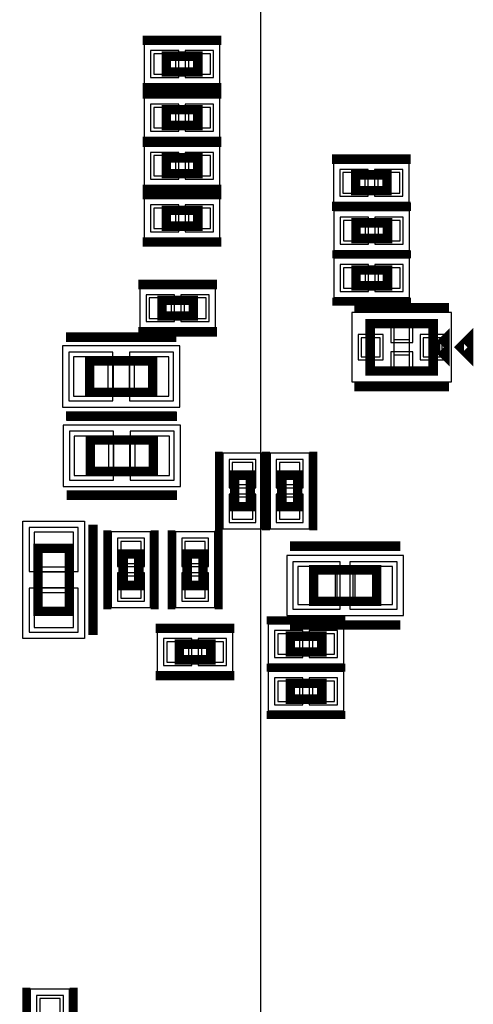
# Model space of a CAD drawing. Extents: x -10 to 137, y -32 to 198.
# Tile 35 of 64: x 74.5 to 81.82, y 72.76 to 88.63. Entities that reach past the tile are written whole.
import ezdxf

# ---------------------------------------------------------------- set-up
doc = ezdxf.new("R2010")
doc.units = 0
for name, color, linetype in [('PG_ASSEMBLY_BOTTOM', 52, 'CONTINUOUS'), ('PG_DFA_BOUND_BOTTOM', 254, 'CONTINUOUS'), ('PG_PASTEMASK_BOTTOM', 132, 'CONTINUOUS'), ('PG_PLACE_BOUND_BOTTOM', 73, 'CONTINUOUS'), ('PG_SILKSCREEN_BOTTOM', 2, 'CONTINUOUS'), ('PG_SOLDERMASK_BOTTOM', 212, 'CONTINUOUS'), ('PIN_BOTTOM', 2, 'CONTINUOUS'), ('PIN_PASTEMASK_BOTTOM', 132, 'CONTINUOUS'), ('PIN_SOLDERMASK_BOTTOM', 212, 'CONTINUOUS'), ('VKO_BOTTOM', 173, 'CONTINUOUS')]:
    doc.layers.add(name, color=color, linetype=linetype)

msp = doc.modelspace()

# ---------------------------------------------------------------- linework, layer by layer
at = {"layer": 'PG_ASSEMBLY_BOTTOM', "const_width": 0.1524}
for points in [[(76.864972, 88.04402), (77.372972, 88.04402), (77.372972, 87.79002), (76.864972, 87.79002), (76.864972, 88.04402)], [(76.864972, 87.18042), (77.372972, 87.18042), (77.372972, 86.92642), (76.864972, 86.92642), (76.864972, 87.18042)], [(76.864972, 86.40445), (77.372972, 86.40445), (77.372972, 86.15045), (76.864972, 86.15045), (76.864972, 86.40445)], [(79.917798, 86.13013), (80.425798, 86.13013), (80.425798, 85.87613), (79.917798, 85.87613), (79.917798, 86.13013)], [(76.864972, 85.55736), (77.372972, 85.55736), (77.372972, 85.30336), (76.864972, 85.30336), (76.864972, 85.55736)], [(79.92491, 85.357716), (80.43291, 85.357716), (80.43291, 85.103716), (79.92491, 85.103716), (79.92491, 85.357716)], [(79.92491, 84.595716), (80.43291, 84.595716), (80.43291, 84.341716), (79.92491, 84.341716), (79.92491, 84.595716)], [(76.793598, 84.10829), (77.301598, 84.10829), (77.301598, 83.85429), (76.793598, 83.85429), (76.793598, 84.10829)], [(81.16951, 82.970116), (80.15351, 82.970116), (80.15351, 83.732116), (81.16951, 83.732116), (81.16951, 82.970116)], [(81.36001, 83.224116), (81.36001, 83.478116), (81.23301, 83.351116), (81.36001, 83.224116)], [(75.628246, 83.133184), (76.644246, 83.133184), (76.644246, 82.625184), (75.628246, 82.625184), (75.628246, 83.133184)], [(75.637644, 81.85658), (76.653644, 81.85658), (76.653644, 81.34858), (75.637644, 81.34858), (75.637644, 81.85658)], [(77.965808, 80.781398), (77.965808, 81.289398), (78.219808, 81.289398), (78.219808, 80.781398), (77.965808, 80.781398)], [(78.727808, 80.781398), (78.727808, 81.289398), (78.981808, 81.289398), (78.981808, 80.781398), (78.727808, 80.781398)], [(74.79284, 79.094076), (74.79284, 80.110076), (75.30084, 80.110076), (75.30084, 79.094076), (74.79284, 79.094076)], [(76.16698, 79.509874), (76.16698, 80.017874), (76.42098, 80.017874), (76.42098, 79.509874), (76.16698, 79.509874)], [(77.201268, 79.509874), (77.201268, 80.017874), (77.455268, 80.017874), (77.455268, 79.509874), (77.201268, 79.509874)], [(80.25638, 79.255874), (79.24038, 79.255874), (79.24038, 79.763874), (80.25638, 79.763874), (80.25638, 79.255874)], [(78.864968, 78.694026), (79.372968, 78.694026), (79.372968, 78.440026), (78.864968, 78.440026), (78.864968, 78.694026)], [(77.58176, 78.311248), (77.07376, 78.311248), (77.07376, 78.565248), (77.58176, 78.565248), (77.58176, 78.311248)], [(78.864968, 77.932026), (79.372968, 77.932026), (79.372968, 77.678026), (78.864968, 77.678026), (78.864968, 77.932026)]]:
    msp.add_lwpolyline(points, dxfattribs=at)
at = {"layer": 'PG_DFA_BOUND_BOTTOM'}
for points in [[(76.508864, 88.23452), (76.508864, 87.59952), (77.72908, 87.59952), (77.72908, 88.23452)], [(76.508864, 87.37092), (76.508864, 86.73592), (77.72908, 86.73592), (77.72908, 87.37092)], [(76.508864, 86.59495), (76.508864, 85.95995), (77.72908, 85.95995), (77.72908, 86.59495)], [(79.56169, 86.32063), (79.56169, 85.68563), (80.781906, 85.68563), (80.781906, 86.32063)], [(76.508864, 85.74786), (76.508864, 85.11286), (77.72908, 85.11286), (77.72908, 85.74786)], [(79.568802, 85.548216), (79.568802, 84.913216), (80.789018, 84.913216), (80.789018, 85.548216)], [(79.568802, 84.786216), (79.568802, 84.151216), (80.789018, 84.151216), (80.789018, 84.786216)], [(76.43749, 84.29879), (76.43749, 83.66379), (77.657706, 83.66379), (77.657706, 84.29879)], [(81.466182, 82.792316), (81.466182, 83.909916), (79.856838, 83.909916), (79.856838, 82.792316)], [(75.18908, 83.374484), (75.18908, 82.383884), (77.083412, 82.383884), (77.083412, 83.374484)], [(75.198478, 82.09788), (75.198478, 81.10728), (77.09281, 81.10728), (77.09281, 82.09788)], [(77.775308, 80.42529), (78.410308, 80.42529), (78.410308, 81.645506), (77.775308, 81.645506)], [(78.537308, 80.42529), (79.172308, 80.42529), (79.172308, 81.645506), (78.537308, 81.645506)], [(75.54214, 78.65491), (74.55154, 78.65491), (74.55154, 80.549242), (75.54214, 80.549242)], [(75.97648, 79.153766), (76.61148, 79.153766), (76.61148, 80.373982), (75.97648, 80.373982)], [(77.010768, 79.153766), (77.645768, 79.153766), (77.645768, 80.373982), (77.010768, 80.373982)], [(80.690974, 79.027274), (80.690974, 79.992474), (78.805786, 79.992474), (78.805786, 79.027274)], [(77.937868, 78.120748), (77.937868, 78.755748), (76.717652, 78.755748), (76.717652, 78.120748)], [(78.50886, 78.884526), (78.50886, 78.249526), (79.729076, 78.249526), (79.729076, 78.884526)], [(78.50886, 78.122526), (78.50886, 77.487526), (79.729076, 77.487526), (79.729076, 78.122526)], [(74.66965, 71.782178), (75.30465, 71.782178), (75.30465, 73.002394), (74.66965, 73.002394)]]:
    msp.add_lwpolyline(points, close=True, dxfattribs=at)
at = {"layer": 'PG_PASTEMASK_BOTTOM'}
for points in [[(80.786478, 83.476084), (80.786478, 83.72602), (80.536542, 83.72602), (80.536542, 83.476084)], [(80.786478, 82.976212), (80.786478, 83.226148), (80.536542, 83.226148), (80.536542, 82.976212)]]:
    msp.add_lwpolyline(points, close=True, dxfattribs=at)
at = {"layer": 'PG_PLACE_BOUND_BOTTOM'}
for points in [[(78.385416, 67.16522), (52.731416, 67.16522), (52.731416, 92.81922), (78.385416, 92.81922)], [(76.864972, 88.04402), (77.372972, 88.04402), (77.372972, 87.79002), (76.864972, 87.79002)], [(76.864972, 87.18042), (77.372972, 87.18042), (77.372972, 86.92642), (76.864972, 86.92642)], [(76.864972, 86.40445), (77.372972, 86.40445), (77.372972, 86.15045), (76.864972, 86.15045)], [(79.917798, 86.13013), (80.425798, 86.13013), (80.425798, 85.87613), (79.917798, 85.87613)], [(76.864972, 85.55736), (77.372972, 85.55736), (77.372972, 85.30336), (76.864972, 85.30336)], [(79.92491, 85.357716), (80.43291, 85.357716), (80.43291, 85.103716), (79.92491, 85.103716)], [(79.92491, 84.595716), (80.43291, 84.595716), (80.43291, 84.341716), (79.92491, 84.341716)], [(76.793598, 84.10829), (77.301598, 84.10829), (77.301598, 83.85429), (76.793598, 83.85429)], [(81.16951, 82.970116), (80.15351, 82.970116), (80.15351, 83.732116), (81.16951, 83.732116)], [(75.628246, 83.133184), (76.644246, 83.133184), (76.644246, 82.625184), (75.628246, 82.625184)], [(75.637644, 81.85658), (76.653644, 81.85658), (76.653644, 81.34858), (75.637644, 81.34858)], [(77.965808, 80.781398), (77.965808, 81.289398), (78.219808, 81.289398), (78.219808, 80.781398)], [(78.727808, 80.781398), (78.727808, 81.289398), (78.981808, 81.289398), (78.981808, 80.781398)], [(75.30084, 79.094076), (74.79284, 79.094076), (74.79284, 80.110076), (75.30084, 80.110076)], [(76.16698, 79.509874), (76.16698, 80.017874), (76.42098, 80.017874), (76.42098, 79.509874)], [(77.201268, 79.509874), (77.201268, 80.017874), (77.455268, 80.017874), (77.455268, 79.509874)], [(80.25638, 79.255874), (80.25638, 79.763874), (79.24038, 79.763874), (79.24038, 79.255874)], [(78.864968, 78.694026), (79.372968, 78.694026), (79.372968, 78.440026), (78.864968, 78.440026)], [(77.58176, 78.311248), (77.07376, 78.311248), (77.07376, 78.565248), (77.58176, 78.565248)], [(78.864968, 77.932026), (79.372968, 77.932026), (79.372968, 77.678026), (78.864968, 77.678026)]]:
    msp.add_lwpolyline(points, close=True, dxfattribs=at)
at = {"layer": 'PG_SILKSCREEN_BOTTOM'}
for points, const_width in [([(76.483972, 88.29802), (77.753972, 88.29802)], 0.1524), ([(76.483972, 87.53602), (77.753972, 87.53602)], 0.1524), ([(76.483972, 87.43442), (77.753972, 87.43442)], 0.1524), ([(76.483972, 86.67242), (77.753972, 86.67242)], 0.1524), ([(76.483972, 86.65845), (77.753972, 86.65845)], 0.1524), ([(79.536798, 86.38413), (80.806798, 86.38413)], 0.1524), ([(76.483972, 85.89645), (77.753972, 85.89645)], 0.1524), ([(76.483972, 85.81136), (77.753972, 85.81136)], 0.1524), ([(79.536798, 85.62213), (80.806798, 85.62213)], 0.1524), ([(79.54391, 85.611716), (80.81391, 85.611716)], 0.127), ([(76.483972, 85.04936), (77.753972, 85.04936)], 0.1524), ([(79.54391, 84.849716), (80.81391, 84.849716)], 0.127), ([(79.54391, 84.849716), (80.81391, 84.849716)], 0.127), ([(76.412598, 84.36229), (77.682598, 84.36229)], 0.1524), ([(79.54391, 84.087716), (80.81391, 84.087716)], 0.127), ([(81.42351, 83.986116), (79.89951, 83.986116)], 0.1524), ([(76.412598, 83.60029), (77.682598, 83.60029)], 0.1524), ([(81.74101, 83.224116), (81.74101, 83.478116), (81.61401, 83.351116), (81.74101, 83.224116)], 0.1524), ([(75.247246, 83.514184), (77.025246, 83.514184)], 0.1524), ([(81.42351, 82.716116), (79.89951, 82.716116)], 0.1524), ([(75.247246, 82.244184), (77.025246, 82.244184)], 0.1524), ([(75.256644, 82.23758), (77.034644, 82.23758)], 0.1524), ([(77.711808, 80.400398), (77.711808, 81.670398)], 0.127), ([(78.473808, 80.400398), (78.473808, 81.670398)], 0.127), ([(78.473808, 80.400398), (78.473808, 81.670398)], 0.127), ([(79.235808, 80.400398), (79.235808, 81.670398)], 0.127), ([(75.256644, 80.96758), (77.034644, 80.96758)], 0.1524), ([(75.68184, 78.713076), (75.68184, 80.491076)], 0.1524), ([(75.91298, 79.128874), (75.91298, 80.398874)], 0.127), ([(76.67498, 79.128874), (76.67498, 80.398874)], 0.127), ([(76.947268, 79.128874), (76.947268, 80.398874)], 0.127), ([(77.709268, 79.128874), (77.709268, 80.398874)], 0.127), ([(80.63738, 80.144874), (78.85938, 80.144874)], 0.1524), ([(77.96276, 78.819248), (76.69276, 78.819248)], 0.1524), ([(78.483968, 78.948026), (79.753968, 78.948026)], 0.127), ([(80.63738, 78.874874), (78.85938, 78.874874)], 0.1524), ([(77.96276, 78.057248), (76.69276, 78.057248)], 0.1524), ([(78.483968, 78.186026), (79.753968, 78.186026)], 0.127), ([(78.483968, 78.186026), (79.753968, 78.186026)], 0.127), ([(78.483968, 77.424026), (79.753968, 77.424026)], 0.127), ([(74.60615, 71.757286), (74.60615, 73.027286)], 0.127), ([(75.36815, 71.757286), (75.36815, 73.027286)], 0.127)]:
    msp.add_lwpolyline(points, dxfattribs=dict(at, const_width=const_width))
at = {"layer": 'PG_SOLDERMASK_BOTTOM'}
for points in [[(80.83931, 83.427316), (80.83931, 83.782916), (80.48371, 83.782916), (80.48371, 83.427316)], [(80.83931, 82.919316), (80.83931, 83.274916), (80.48371, 83.274916), (80.48371, 82.919316)]]:
    msp.add_lwpolyline(points, close=True, dxfattribs=at)
at = {"layer": 'PIN_BOTTOM'}
for points in [[(76.661264, 88.08212), (76.661264, 87.75192), (77.016864, 87.75192), (77.016864, 88.08212)], [(77.22108, 88.08212), (77.22108, 87.75192), (77.57668, 87.75192), (77.57668, 88.08212)], [(76.661264, 87.21852), (76.661264, 86.88832), (77.016864, 86.88832), (77.016864, 87.21852)], [(77.22108, 87.21852), (77.22108, 86.88832), (77.57668, 86.88832), (77.57668, 87.21852)], [(76.661264, 86.44255), (76.661264, 86.11235), (77.016864, 86.11235), (77.016864, 86.44255)], [(77.22108, 86.44255), (77.22108, 86.11235), (77.57668, 86.11235), (77.57668, 86.44255)], [(79.71409, 86.16823), (79.71409, 85.83803), (80.06969, 85.83803), (80.06969, 86.16823)], [(80.273906, 86.16823), (80.273906, 85.83803), (80.629506, 85.83803), (80.629506, 86.16823)], [(76.661264, 85.59546), (76.661264, 85.26526), (77.016864, 85.26526), (77.016864, 85.59546)], [(77.22108, 85.59546), (77.22108, 85.26526), (77.57668, 85.26526), (77.57668, 85.59546)], [(79.721202, 85.395816), (79.721202, 85.065616), (80.076802, 85.065616), (80.076802, 85.395816)], [(80.281018, 85.395816), (80.281018, 85.065616), (80.636618, 85.065616), (80.636618, 85.395816)], [(79.721202, 84.633816), (79.721202, 84.303616), (80.076802, 84.303616), (80.076802, 84.633816)], [(80.281018, 84.633816), (80.281018, 84.303616), (80.636618, 84.303616), (80.636618, 84.633816)], [(76.58989, 84.14639), (76.58989, 83.81619), (76.94549, 83.81619), (76.94549, 84.14639)], [(77.149706, 84.14639), (77.149706, 83.81619), (77.505306, 83.81619), (77.505306, 84.14639)], [(80.78851, 82.970116), (80.78851, 83.732116), (80.53451, 83.732116), (80.53451, 82.970116)], [(80.314038, 83.198716), (80.314038, 83.503516), (80.009238, 83.503516), (80.009238, 83.198716)], [(81.313782, 83.198716), (81.313782, 83.503516), (81.008982, 83.503516), (81.008982, 83.198716)], [(75.36688, 83.196684), (75.36688, 82.561684), (75.92568, 82.561684), (75.92568, 83.196684)], [(76.346812, 83.196684), (76.346812, 82.561684), (76.905612, 82.561684), (76.905612, 83.196684)], [(75.376278, 81.92008), (75.376278, 81.28508), (75.935078, 81.28508), (75.935078, 81.92008)], [(76.35621, 81.92008), (76.35621, 81.28508), (76.91501, 81.28508), (76.91501, 81.92008)], [(77.927708, 81.137506), (78.257908, 81.137506), (78.257908, 81.493106), (77.927708, 81.493106)], [(78.689708, 81.137506), (79.019908, 81.137506), (79.019908, 81.493106), (78.689708, 81.493106)], [(77.927708, 80.57769), (78.257908, 80.57769), (78.257908, 80.93329), (77.927708, 80.93329)], [(78.689708, 80.57769), (79.019908, 80.57769), (79.019908, 80.93329), (78.689708, 80.93329)], [(74.72934, 79.812642), (75.36434, 79.812642), (75.36434, 80.371442), (74.72934, 80.371442)], [(76.12888, 79.865982), (76.45908, 79.865982), (76.45908, 80.221582), (76.12888, 80.221582)], [(77.163168, 79.865982), (77.493368, 79.865982), (77.493368, 80.221582), (77.163168, 80.221582)], [(79.593186, 79.205074), (79.593186, 79.814674), (78.983586, 79.814674), (78.983586, 79.205074)], [(80.513174, 79.205074), (80.513174, 79.814674), (79.903574, 79.814674), (79.903574, 79.205074)], [(76.12888, 79.306166), (76.45908, 79.306166), (76.45908, 79.661766), (76.12888, 79.661766)], [(77.163168, 79.306166), (77.493368, 79.306166), (77.493368, 79.661766), (77.163168, 79.661766)], [(74.72934, 78.83271), (75.36434, 78.83271), (75.36434, 79.39151), (74.72934, 79.39151)], [(78.66126, 78.732126), (78.66126, 78.401926), (79.01686, 78.401926), (79.01686, 78.732126)], [(79.221076, 78.732126), (79.221076, 78.401926), (79.576676, 78.401926), (79.576676, 78.732126)], [(77.225652, 78.273148), (77.225652, 78.603348), (76.870052, 78.603348), (76.870052, 78.273148)], [(77.785468, 78.273148), (77.785468, 78.603348), (77.429868, 78.603348), (77.429868, 78.273148)], [(78.66126, 77.970126), (78.66126, 77.639926), (79.01686, 77.639926), (79.01686, 77.970126)], [(79.221076, 77.970126), (79.221076, 77.639926), (79.576676, 77.639926), (79.576676, 77.970126)], [(74.82205, 72.494394), (75.15225, 72.494394), (75.15225, 72.849994), (74.82205, 72.849994)]]:
    msp.add_lwpolyline(points, close=True, dxfattribs=at)
at = {"layer": 'PIN_PASTEMASK_BOTTOM'}
for points in [[(76.661264, 88.08212), (76.661264, 87.75192), (77.016864, 87.75192), (77.016864, 88.08212)], [(77.22108, 88.08212), (77.22108, 87.75192), (77.57668, 87.75192), (77.57668, 88.08212)], [(76.661264, 87.21852), (76.661264, 86.88832), (77.016864, 86.88832), (77.016864, 87.21852)], [(77.22108, 87.21852), (77.22108, 86.88832), (77.57668, 86.88832), (77.57668, 87.21852)], [(76.661264, 86.44255), (76.661264, 86.11235), (77.016864, 86.11235), (77.016864, 86.44255)], [(77.22108, 86.44255), (77.22108, 86.11235), (77.57668, 86.11235), (77.57668, 86.44255)], [(79.71409, 86.16823), (79.71409, 85.83803), (80.06969, 85.83803), (80.06969, 86.16823)], [(80.273906, 86.16823), (80.273906, 85.83803), (80.629506, 85.83803), (80.629506, 86.16823)], [(76.661264, 85.59546), (76.661264, 85.26526), (77.016864, 85.26526), (77.016864, 85.59546)], [(77.22108, 85.59546), (77.22108, 85.26526), (77.57668, 85.26526), (77.57668, 85.59546)], [(79.721202, 85.395816), (79.721202, 85.065616), (80.076802, 85.065616), (80.076802, 85.395816)], [(80.281018, 85.395816), (80.281018, 85.065616), (80.636618, 85.065616), (80.636618, 85.395816)], [(79.721202, 84.633816), (79.721202, 84.303616), (80.076802, 84.303616), (80.076802, 84.633816)], [(80.281018, 84.633816), (80.281018, 84.303616), (80.636618, 84.303616), (80.636618, 84.633816)], [(76.58989, 84.14639), (76.58989, 83.81619), (76.94549, 83.81619), (76.94549, 84.14639)], [(77.149706, 84.14639), (77.149706, 83.81619), (77.505306, 83.81619), (77.505306, 84.14639)], [(80.314038, 83.198716), (80.314038, 83.503516), (80.009238, 83.503516), (80.009238, 83.198716)], [(81.313782, 83.198716), (81.313782, 83.503516), (81.008982, 83.503516), (81.008982, 83.198716)], [(75.36688, 83.196684), (75.36688, 82.561684), (75.92568, 82.561684), (75.92568, 83.196684)], [(76.346812, 83.196684), (76.346812, 82.561684), (76.905612, 82.561684), (76.905612, 83.196684)], [(75.376278, 81.92008), (75.376278, 81.28508), (75.935078, 81.28508), (75.935078, 81.92008)], [(76.35621, 81.92008), (76.35621, 81.28508), (76.91501, 81.28508), (76.91501, 81.92008)], [(77.927708, 81.137506), (78.257908, 81.137506), (78.257908, 81.493106), (77.927708, 81.493106)], [(78.689708, 81.137506), (79.019908, 81.137506), (79.019908, 81.493106), (78.689708, 81.493106)], [(77.927708, 80.57769), (78.257908, 80.57769), (78.257908, 80.93329), (77.927708, 80.93329)], [(78.689708, 80.57769), (79.019908, 80.57769), (79.019908, 80.93329), (78.689708, 80.93329)], [(74.72934, 79.812642), (75.36434, 79.812642), (75.36434, 80.371442), (74.72934, 80.371442)], [(76.12888, 79.865982), (76.45908, 79.865982), (76.45908, 80.221582), (76.12888, 80.221582)], [(77.163168, 79.865982), (77.493368, 79.865982), (77.493368, 80.221582), (77.163168, 80.221582)], [(79.593186, 79.205074), (79.593186, 79.814674), (78.983586, 79.814674), (78.983586, 79.205074)], [(80.513174, 79.205074), (80.513174, 79.814674), (79.903574, 79.814674), (79.903574, 79.205074)], [(76.12888, 79.306166), (76.45908, 79.306166), (76.45908, 79.661766), (76.12888, 79.661766)], [(77.163168, 79.306166), (77.493368, 79.306166), (77.493368, 79.661766), (77.163168, 79.661766)], [(74.72934, 78.83271), (75.36434, 78.83271), (75.36434, 79.39151), (74.72934, 79.39151)], [(78.66126, 78.732126), (78.66126, 78.401926), (79.01686, 78.401926), (79.01686, 78.732126)], [(79.221076, 78.732126), (79.221076, 78.401926), (79.576676, 78.401926), (79.576676, 78.732126)], [(77.225652, 78.273148), (77.225652, 78.603348), (76.870052, 78.603348), (76.870052, 78.273148)], [(77.785468, 78.273148), (77.785468, 78.603348), (77.429868, 78.603348), (77.429868, 78.273148)], [(78.66126, 77.970126), (78.66126, 77.639926), (79.01686, 77.639926), (79.01686, 77.970126)], [(79.221076, 77.970126), (79.221076, 77.639926), (79.576676, 77.639926), (79.576676, 77.970126)], [(74.82205, 72.494394), (75.15225, 72.494394), (75.15225, 72.849994), (74.82205, 72.849994)]]:
    msp.add_lwpolyline(points, close=True, dxfattribs=at)
at = {"layer": 'PIN_SOLDERMASK_BOTTOM'}
for points in [[(76.610464, 88.13292), (76.610464, 87.70112), (77.067664, 87.70112), (77.067664, 88.13292)], [(77.17028, 88.13292), (77.17028, 87.70112), (77.62748, 87.70112), (77.62748, 88.13292)], [(76.610464, 87.26932), (76.610464, 86.83752), (77.067664, 86.83752), (77.067664, 87.26932)], [(77.17028, 87.26932), (77.17028, 86.83752), (77.62748, 86.83752), (77.62748, 87.26932)], [(76.610464, 86.49335), (76.610464, 86.06155), (77.067664, 86.06155), (77.067664, 86.49335)], [(77.17028, 86.49335), (77.17028, 86.06155), (77.62748, 86.06155), (77.62748, 86.49335)], [(79.66329, 86.21903), (79.66329, 85.78723), (80.12049, 85.78723), (80.12049, 86.21903)], [(80.223106, 86.21903), (80.223106, 85.78723), (80.680306, 85.78723), (80.680306, 86.21903)], [(76.610464, 85.64626), (76.610464, 85.21446), (77.067664, 85.21446), (77.067664, 85.64626)], [(77.17028, 85.64626), (77.17028, 85.21446), (77.62748, 85.21446), (77.62748, 85.64626)], [(79.670402, 85.446616), (79.670402, 85.014816), (80.127602, 85.014816), (80.127602, 85.446616)], [(80.230218, 85.446616), (80.230218, 85.014816), (80.687418, 85.014816), (80.687418, 85.446616)], [(79.670402, 84.684616), (79.670402, 84.252816), (80.127602, 84.252816), (80.127602, 84.684616)], [(80.230218, 84.684616), (80.230218, 84.252816), (80.687418, 84.252816), (80.687418, 84.684616)], [(76.53909, 84.19719), (76.53909, 83.76539), (76.99629, 83.76539), (76.99629, 84.19719)], [(77.098906, 84.19719), (77.098906, 83.76539), (77.556106, 83.76539), (77.556106, 84.19719)], [(80.364838, 83.147916), (80.364838, 83.554316), (79.958438, 83.554316), (79.958438, 83.147916)], [(81.364582, 83.147916), (81.364582, 83.554316), (80.958182, 83.554316), (80.958182, 83.147916)], [(75.29068, 83.272884), (75.29068, 82.485484), (76.00188, 82.485484), (76.00188, 83.272884)], [(76.270612, 83.272884), (76.270612, 82.485484), (76.981812, 82.485484), (76.981812, 83.272884)], [(75.300078, 81.99628), (75.300078, 81.20888), (76.011278, 81.20888), (76.011278, 81.99628)], [(76.28001, 81.99628), (76.28001, 81.20888), (76.99121, 81.20888), (76.99121, 81.99628)], [(77.876908, 81.086706), (78.308708, 81.086706), (78.308708, 81.543906), (77.876908, 81.543906)], [(78.638908, 81.086706), (79.070708, 81.086706), (79.070708, 81.543906), (78.638908, 81.543906)], [(77.876908, 80.52689), (78.308708, 80.52689), (78.308708, 80.98409), (77.876908, 80.98409)], [(78.638908, 80.52689), (79.070708, 80.52689), (79.070708, 80.98409), (78.638908, 80.98409)], [(74.65314, 79.736442), (75.44054, 79.736442), (75.44054, 80.447642), (74.65314, 80.447642)], [(76.07808, 79.815182), (76.50988, 79.815182), (76.50988, 80.272382), (76.07808, 80.272382)], [(77.112368, 79.815182), (77.544168, 79.815182), (77.544168, 80.272382), (77.112368, 80.272382)], [(79.669386, 79.128874), (79.669386, 79.890874), (78.907386, 79.890874), (78.907386, 79.128874)], [(80.589374, 79.128874), (80.589374, 79.890874), (79.827374, 79.890874), (79.827374, 79.128874)], [(76.07808, 79.255366), (76.50988, 79.255366), (76.50988, 79.712566), (76.07808, 79.712566)], [(77.112368, 79.255366), (77.544168, 79.255366), (77.544168, 79.712566), (77.112368, 79.712566)], [(74.65314, 78.75651), (75.44054, 78.75651), (75.44054, 79.46771), (74.65314, 79.46771)], [(78.61046, 78.782926), (78.61046, 78.351126), (79.06766, 78.351126), (79.06766, 78.782926)], [(79.170276, 78.782926), (79.170276, 78.351126), (79.627476, 78.351126), (79.627476, 78.782926)], [(77.276452, 78.222348), (77.276452, 78.654148), (76.819252, 78.654148), (76.819252, 78.222348)], [(77.836268, 78.222348), (77.836268, 78.654148), (77.379068, 78.654148), (77.379068, 78.222348)], [(78.61046, 78.020926), (78.61046, 77.589126), (79.06766, 77.589126), (79.06766, 78.020926)], [(79.170276, 78.020926), (79.170276, 77.589126), (79.627476, 77.589126), (79.627476, 78.020926)], [(74.77125, 72.443594), (75.20305, 72.443594), (75.20305, 72.900794), (74.77125, 72.900794)]]:
    msp.add_lwpolyline(points, close=True, dxfattribs=at)
at = {"layer": 'VKO_BOTTOM'}
for points in [[(76.009246, 82.625184), (76.009246, 83.133184), (76.263246, 83.133184), (76.263246, 82.625184)], [(76.018644, 81.34858), (76.018644, 81.85658), (76.272644, 81.85658), (76.272644, 81.34858)], [(75.30084, 79.475076), (74.79284, 79.475076), (74.79284, 79.729076), (75.30084, 79.729076)], [(79.87538, 79.763874), (79.87538, 79.255874), (79.62138, 79.255874), (79.62138, 79.763874)]]:
    msp.add_lwpolyline(points, close=True, dxfattribs=at)

doc.saveas('drawing.dxf')
